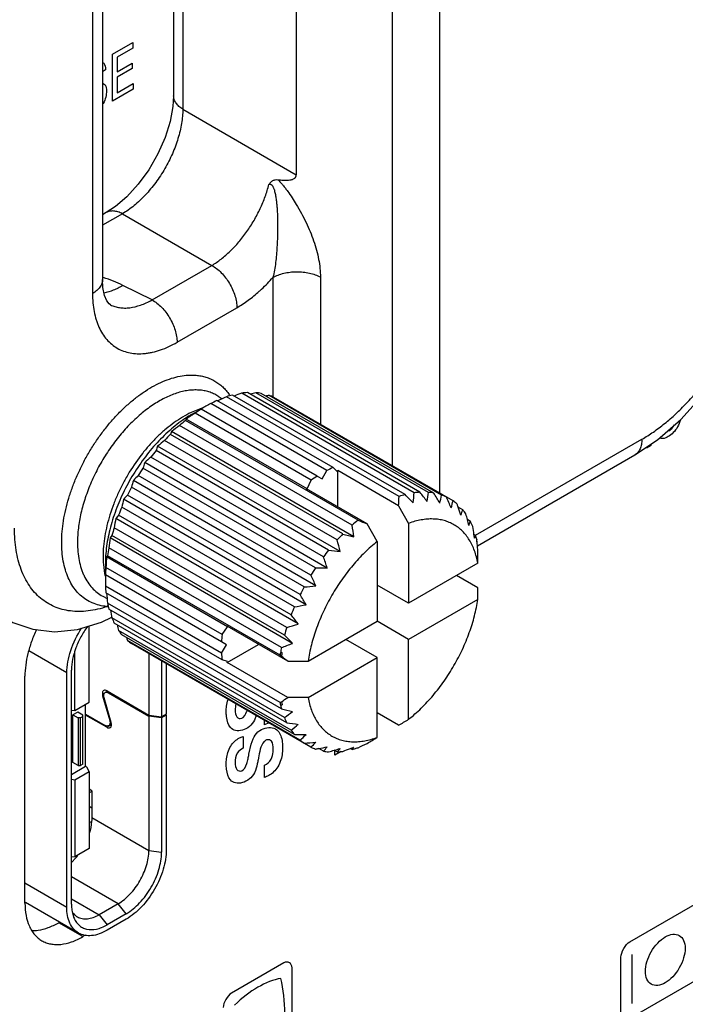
# Model space of a CAD drawing. Header units: inches. Extents: x 0 to 34, y 0 to 22.
# Tile 17 of 111: x 4.223 to 4.661, y 15.44 to 16.088. Entities that reach past the tile are written whole.
import ezdxf

# ---------------------------------------------------------------- set-up
doc = ezdxf.new("R2010")
doc.units = ezdxf.units.IN
doc.header["$LTSCALE"] = 1.87
doc.header["$MEASUREMENT"] = 0
doc.layers.get('0').update_dxf_attribs({"linetype": 'CONTINUOUS'})
doc.layers.add('02___PRT_ALL_AXES', color=7, linetype='CONTINUOUS')
doc.layers.add('ARTWORK', color=7, linetype='CONTINUOUS')

msp = doc.modelspace()

# ---------------------------------------------------------------- linework, layer by layer
at = {"color": 7, "linetype": 'CONTINUOUS'}
for p, q in [((4.32414, 16.19736), (4.32414, 16.03835)), ((4.33018, 16.19387), (4.33018, 16.02949)), ((4.49933, 16.18491), (4.49933, 15.77666)), ((4.46807, 16.16204), (4.46807, 15.79471)), ((4.27731, 16.14838), (4.27731, 15.91736)), ((4.40493, 16.15071), (4.40493, 15.98633)), ((4.27072, 16.13919), (4.27072, 15.90817)), ((4.33018, 16.02949), (4.40493, 15.98633)), ((4.27973, 15.96144), (4.27731, 15.96004)), ((4.29043, 15.96064), (4.27731, 15.95306)), ((4.29043, 15.96064), (4.34929, 15.92665)), ((4.30991, 15.90392), (4.34929, 15.92665)), ((4.38956, 15.91871), (4.38956, 15.83997)), ((4.42082, 15.91902), (4.42082, 15.82199)), ((4.30991, 15.90392), (4.2907, 15.91351)), ((4.28255, 15.90071), (4.28261, 15.90068)), ((4.32637, 15.87605), (4.36575, 15.89879)), ((4.48259, 15.77689), (4.36894, 15.84252)), ((4.48633, 15.77726), (4.37267, 15.84289)), ((4.492, 15.7772), (4.37834, 15.84283)), ((4.49545, 15.77675), (4.38179, 15.84238)), ((4.42911, 15.79349), (4.35266, 15.83763)), ((4.35351, 15.84052), (4.35619, 15.83882)), ((4.47261, 15.77449), (4.35895, 15.84011)), ((4.47654, 15.77567), (4.36288, 15.84129)), ((4.5006, 15.77541), (4.38694, 15.84103)), ((4.50818, 15.77155), (4.39002, 15.83977)), ((4.34125, 15.83205), (4.33557, 15.82971)), ((4.33599, 15.82846), (4.3422, 15.83205)), ((4.34219, 15.83204), (4.34221, 15.83203)), ((4.41872, 15.78785), (4.34227, 15.832)), ((4.42508, 15.79153), (4.34863, 15.83567)), ((4.33233, 15.82545), (4.33195, 15.82452)), ((4.4456, 15.7589), (4.33195, 15.82452)), ((4.41204, 15.77943), (4.33233, 15.82545)), ((4.41468, 15.78516), (4.33823, 15.8293)), ((4.32271, 15.81723), (4.32196, 15.81539)), ((4.44289, 15.74785), (4.32271, 15.81723)), ((4.44167, 15.75554), (4.32801, 15.82116)), ((4.43188, 15.74582), (4.31822, 15.81145)), ((4.43562, 15.74977), (4.32196, 15.81539)), ((4.523, 15.74891), (4.63253, 15.81215)), ((4.42621, 15.73921), (4.31255, 15.80484)), ((4.43375, 15.7382), (4.31357, 15.80759)), ((4.42276, 15.73478), (4.3091, 15.80041)), ((4.52425, 15.74202), (4.62787, 15.80185)), ((4.41761, 15.72749), (4.30395, 15.79311)), ((4.42531, 15.72736), (4.30514, 15.79675)), ((4.4219, 15.78602), (4.42508, 15.79153)), ((4.42911, 15.79349), (4.43176, 15.79082)), ((4.43176, 15.79082), (4.43224, 15.7915)), ((4.47228, 15.76838), (4.43224, 15.7915)), ((4.43224, 15.76761), (4.43224, 15.7915)), ((4.41779, 15.7156), (4.29762, 15.78499)), ((4.41453, 15.72268), (4.30088, 15.7883)), ((4.41204, 15.77943), (4.41468, 15.78516)), ((4.41872, 15.78785), (4.4219, 15.78602)), ((4.41003, 15.71489), (4.29638, 15.78051)), ((4.41156, 15.77955), (4.41204, 15.77943)), ((4.4516, 15.75643), (4.41156, 15.77955)), ((4.41137, 15.70321), (4.2912, 15.7726)), ((4.40741, 15.70982), (4.29375, 15.77544)), ((4.40367, 15.70171), (4.29001, 15.76733)), ((4.47228, 15.76838), (4.47891, 15.75678)), ((4.51454, 15.76573), (4.51151, 15.76748)), ((4.4062, 15.69049), (4.28603, 15.75987)), ((4.40155, 15.69651), (4.2879, 15.76213)), ((4.51955, 15.75809), (4.51759, 15.75922)), ((4.39866, 15.68829), (4.28501, 15.75392)), ((4.45823, 15.74484), (4.4516, 15.75643)), ((4.47891, 15.75678), (4.47891, 15.7042)), ((4.28346, 15.74871), (4.28224, 15.74714)), ((4.40242, 15.67775), (4.28224, 15.74714)), ((4.39711, 15.68308), (4.28346, 15.74871)), ((4.52306, 15.74881), (4.52193, 15.74947)), ((4.52231, 15.74698), (4.52306, 15.74881)), ((4.52371, 15.7462), (4.5237, 15.74558)), ((4.39515, 15.67496), (4.28149, 15.74058)), ((4.45823, 15.74484), (4.45823, 15.69226)), ((4.28055, 15.73549), (4.27993, 15.7347)), ((4.35964, 15.68868), (4.27993, 15.7347)), ((4.3942, 15.66987), (4.28055, 15.73549)), ((4.27786, 15.72976), (4.27868, 15.72368)), ((4.27916, 15.73003), (4.27916, 15.72286)), ((4.356, 15.68352), (4.27955, 15.72766)), ((4.52445, 15.7305), (4.47891, 15.7042)), ((4.35568, 15.67868), (4.27923, 15.72282)), ((4.52455, 15.71432), (4.51049, 15.72244)), ((4.35568, 15.67133), (4.27923, 15.71547)), ((4.47891, 15.7042), (4.45823, 15.71614)), ((4.27748, 15.70882), (4.28029, 15.70736)), ((4.356, 15.66686), (4.27955, 15.711)), ((4.52445, 15.70661), (4.47891, 15.68032)), ((4.3942, 15.63869), (4.28055, 15.70431)), ((4.39515, 15.63469), (4.28149, 15.70032)), ((4.2766, 15.69165), (4.28338, 15.69495)), ((4.39711, 15.62884), (4.28346, 15.69446)), ((4.26748, 15.68886), (4.26771, 15.68899)), ((4.26848, 15.6389), (4.26848, 15.68922)), ((4.39866, 15.62542), (4.28501, 15.69104)), ((4.356, 15.68352), (4.35964, 15.68868)), ((4.39934, 15.66591), (4.35929, 15.68903)), ((4.35964, 15.68868), (4.35929, 15.68903)), ((4.41269, 15.66597), (4.45823, 15.69226)), ((4.47891, 15.68032), (4.45823, 15.69226)), ((4.40155, 15.62054), (4.2879, 15.68616)), ((4.40367, 15.61778), (4.29001, 15.6834)), ((4.45823, 15.66838), (4.43755, 15.68032)), ((4.47891, 15.62774), (4.47891, 15.68032)), ((4.40741, 15.61399), (4.29375, 15.67962)), ((4.41453, 15.60936), (4.29638, 15.67758)), ((4.35887, 15.67684), (4.35568, 15.67868)), ((4.35568, 15.67133), (4.35887, 15.67684)), ((4.35929, 15.66515), (4.37997, 15.67709)), ((4.25376, 15.65837), (4.22886, 15.67275)), ((4.25908, 15.63348), (4.25908, 15.67267)), ((4.30784, 15.67096), (4.30784, 15.63053)), ((4.3942, 15.66987), (4.39516, 15.66913)), ((4.39558, 15.6716), (4.3945, 15.6716)), ((4.41269, 15.64208), (4.45823, 15.66838)), ((4.45823, 15.6158), (4.45823, 15.66838)), ((4.31619, 15.66614), (4.31619, 15.62932)), ((4.31932, 15.66433), (4.31932, 15.63113)), ((4.35964, 15.6659), (4.356, 15.66686)), ((4.35929, 15.66515), (4.35964, 15.6659)), ((4.39934, 15.64203), (4.35929, 15.66515)), ((4.39934, 15.66591), (4.41269, 15.66597)), ((4.25376, 15.50407), (4.25376, 15.65837)), ((4.25689, 15.50588), (4.25689, 15.66018)), ((4.27816, 15.64359), (4.27739, 15.64315)), ((4.27739, 15.64315), (4.28205, 15.62699)), ((4.28299, 15.62572), (4.27833, 15.64188)), ((4.28057, 15.64627), (4.27903, 15.64538)), ((4.2803, 15.64642), (4.30784, 15.63053)), ((4.28187, 15.64552), (4.28124, 15.64516)), ((4.28124, 15.64516), (4.30784, 15.6298)), ((4.41269, 15.64208), (4.39934, 15.64203)), ((4.25908, 15.63348), (4.26848, 15.6389)), ((4.26618, 15.59684), (4.26618, 15.63758)), ((4.3945, 15.6373), (4.39558, 15.63731)), ((4.25689, 15.63384), (4.25908, 15.63348)), ((4.26096, 15.6324), (4.25783, 15.63059)), ((4.25783, 15.63059), (4.26117, 15.62866)), ((4.25783, 15.59925), (4.25783, 15.63059)), ((4.2643, 15.63047), (4.26096, 15.6324)), ((4.26284, 15.62866), (4.26117, 15.62866)), ((4.26117, 15.62866), (4.26117, 15.59732)), ((4.2643, 15.6295), (4.26284, 15.62866)), ((4.26284, 15.59732), (4.26284, 15.62866)), ((4.2643, 15.59816), (4.2643, 15.63047)), ((4.26618, 15.63119), (4.27914, 15.62371)), ((4.28008, 15.62244), (4.26618, 15.63047)), ((4.30784, 15.63053), (4.31619, 15.62932)), ((4.31619, 15.6286), (4.30784, 15.6298)), ((4.30784, 15.6298), (4.30784, 15.54133)), ((4.31932, 15.63113), (4.31619, 15.62932)), ((4.31932, 15.63041), (4.31619, 15.6286)), ((4.31619, 15.6286), (4.31619, 15.54012)), ((4.31869, 15.63077), (4.31932, 15.63041)), ((4.31932, 15.63041), (4.31932, 15.54193)), ((4.47228, 15.6238), (4.45823, 15.63191)), ((4.28008, 15.62244), (4.28319, 15.62424)), ((4.28319, 15.62455), (4.28135, 15.62349)), ((4.28205, 15.62699), (4.28254, 15.62727)), ((4.2832, 15.62455), (4.28299, 15.62572)), ((4.44167, 15.60784), (4.44289, 15.60941)), ((4.42276, 15.60675), (4.41973, 15.6085)), ((4.43188, 15.60624), (4.42992, 15.60737)), ((4.44167, 15.60784), (4.44054, 15.60849)), ((4.25689, 15.59147), (4.26618, 15.59684)), ((4.26117, 15.59732), (4.25783, 15.59925)), ((4.26117, 15.59732), (4.26284, 15.59732)), ((4.2643, 15.59816), (4.26284, 15.59732)), ((4.26681, 15.59647), (4.26618, 15.59684)), ((4.26681, 15.59647), (4.26848, 15.5931)), ((4.26848, 15.5931), (4.25908, 15.58767)), ((4.26848, 15.5931), (4.26848, 15.54257)), ((4.25908, 15.58767), (4.25689, 15.58804)), ((4.25908, 15.58767), (4.25908, 15.53714)), ((4.27025, 15.58062), (4.26848, 15.58165)), ((4.27025, 15.58062), (4.27025, 15.56303)), ((4.27025, 15.5693), (4.26848, 15.57032)), ((4.27025, 15.56303), (4.30784, 15.54133)), ((4.26848, 15.54257), (4.25908, 15.53714)), ((4.30784, 15.54133), (4.31619, 15.54012)), ((4.25908, 15.53714), (4.25689, 15.53685)), ((4.25979, 15.53652), (4.25691, 15.53334)), ((4.22621, 15.51998), (4.25376, 15.50407)), ((4.28758, 15.50625), (4.25689, 15.52397)), ((4.26152, 15.48691), (4.2265, 15.50713)), ((4.25689, 15.5095), (4.27506, 15.49901)), ((4.28758, 15.50625), (4.27506, 15.49901)), ((4.2928, 15.49962), (4.28758, 15.50625)), ((4.2573, 15.50109), (4.25829, 15.4975)), ((4.27506, 15.49901), (4.28028, 15.49238)), ((4.2928, 15.49962), (4.28028, 15.49238)), ((4.2928, 15.496), (4.28028, 15.48877))]:
    msp.add_line(p, q, dxfattribs=at)
at = {"color": 7, "linetype": 'CONTINUOUS', "true_color": 0x34a0ef}
for p, q in [((4.26848, 15.56068), (4.26879, 15.56049)), ((4.26879, 15.56049), (4.26999, 15.55974)), ((4.26879, 15.55326), (4.26848, 15.55344))]:
    msp.add_line(p, q, dxfattribs=at)
at = {"color": 7, "linetype": 'CONTINUOUS'}
for points in [[(4.32414, 16.03835), (4.3237, 16.03128), (4.32187, 16.02152), (4.31854, 16.01092), (4.31377, 16.00012), (4.30775, 15.98968), (4.30079, 15.98013), (4.29329, 15.97192), (4.28574, 15.96544), (4.27974, 15.96144)], [(4.62786, 15.80185), (4.64278, 15.81186), (4.65809, 15.82524), (4.67218, 15.84082), (4.68477, 15.85818), (4.69557, 15.87688), (4.70433, 15.89645), (4.71079, 15.91644), (4.71474, 15.93639), (4.71597, 15.95445)], [(4.28261, 15.90068), (4.2816, 15.90138), (4.28014, 15.90331), (4.27864, 15.90693), (4.2776, 15.91212), (4.27731, 15.91736)], [(4.21156, 15.6954), (4.21825, 15.69157), (4.2313, 15.68699), (4.24561, 15.6854), (4.2608, 15.68692), (4.2766, 15.69165)]]:
    msp.add_lwpolyline(points, dxfattribs=at)
for centre, radius, start, end in [((4.24679, 15.82102), 0.10247, 72.39083, 72.60961), ((4.30454, 15.99417), 0.11368, 313.01476, 318.41062), ((4.31019, 15.98819), 0.10545, 311.85846, 312.98715), ((4.53485, 15.39968), 0.47289, 110.53866, 111.17658), ((4.37537, 15.79663), 0.04633, 93.33701, 97.98322), ((4.52034, 15.34088), 0.52165, 105.79507, 106.21968), ((4.37533, 15.80621), 0.03674, 79.86856, 85.29608), ((4.38513, 15.76576), 0.07886, 114.31392, 117.57318), ((4.33996, 15.81914), 0.02531, 57.62911, 60.00293), ((4.53716, 15.45569), 0.42372, 114.87215, 115.74176), ((4.37833, 15.78269), 0.06061, 104.76654, 108.65058), ((4.33267, 15.82215), 0.03418, 33.44619, 34.73777), ((4.49493, 15.26417), 0.58688, 100.60336, 100.81379), ((4.37642, 15.81089), 0.03192, 64.78154, 70.75013), ((4.3956, 15.74782), 0.09965, 122.35842, 125.14814), ((4.35786, 15.78429), 0.05057, 108.07185, 109.17708), ((4.35747, 15.78548), 0.04931, 107.21483, 108.0729), ((4.52946, 15.50731), 0.37487, 118.84194, 119.96977), ((4.40843, 15.73104), 0.12079, 129.28961, 131.74463), ((4.37843, 15.75549), 0.08442, 123.3112, 123.87884), ((4.37551, 15.76005), 0.079, 120.01161, 123.35317), ((4.5053, 15.56653), 0.31138, 123.10432, 123.7435), ((4.51487, 15.55186), 0.3289, 122.89095, 123.10624), ((4.52422, 15.53738), 0.34614, 122.50145, 122.8885), ((4.49207, 15.5942), 0.28005, 125.86056, 127.21047), ((4.46277, 15.63277), 0.22982, 128.97257, 130.47956), ((4.42151, 15.71735), 0.13973, 135.43665, 137.66558), ((4.43231, 15.70808), 0.15396, 141.06362, 143.15409), ((4.3598, 15.78883), 0.04988, 157.91953, 161.28624), ((4.42896, 15.66657), 0.17966, 131.84615, 133.5658), ((4.43844, 15.70371), 0.16149, 146.38541, 148.41148), ((4.38587, 15.76839), 0.08556, 160.64574, 163.2062), ((4.46159, 15.72162), 0.07886, 114.31392, 117.57318), ((4.42015, 15.74861), 0.12782, 163.46632, 165.55019), ((4.39312, 15.69436), 0.13166, 134.47878, 136.50163), ((4.47205, 15.70368), 0.09965, 122.35842, 125.14814), ((4.43818, 15.70379), 0.16123, 151.5869, 153.61623), ((4.4607, 15.73161), 0.17439, 166.40672, 168.17848), ((4.35803, 15.71514), 0.08813, 136.82959, 139.31511), ((4.14951, 15.7885), 0.3234, 356.43312, 357.51764), ((4.49168, 15.71808), 0.05955, 104.73209, 108.68504), ((3.57213, 14.87107), 1.27916, 44.66951, 45.00627), ((4.21231, 15.80454), 0.27169, 352.76758, 354.15906), ((4.48895, 15.73177), 0.04557, 93.29792, 98.02231), ((3.77538, 15.22344), 0.90121, 37.43487, 37.91845), ((4.27168, 15.8119), 0.22303, 349.49615, 351.04912), ((4.48905, 15.74104), 0.03628, 79.83446, 85.33018), ((3.87741, 15.40161), 0.72299, 30.647, 31.25754), ((4.32991, 15.81113), 0.17439, 346.40672, 348.17848), ((4.49013, 15.74541), 0.03177, 64.76744, 70.76423), ((3.94083, 15.51073), 0.62144, 24.36206, 25.08042), ((4.3844, 15.80345), 0.12782, 343.46632, 345.55019), ((4.48997, 15.74533), 0.03192, 49.25605, 55.22483), ((4.43088, 15.70708), 0.15322, 156.84098, 158.94156), ((3.95719, 15.57459), 0.58693, 19.18649, 19.39679), ((4.00384, 15.5908), 0.53755, 18.58231, 19.18911), ((4.43263, 15.79045), 0.08556, 340.64574, 343.2062), ((4.48646, 15.74205), 0.03673, 34.70915, 40.13711), ((4.50532, 15.71921), 0.22303, 169.49615, 171.04912), ((4.32653, 15.72826), 0.05138, 138.76146, 142.02902), ((4.52123, 15.66643), 0.11946, 129.27594, 131.75831), ((5.39743, 18.06654), 2.49624, 247.58544, 247.73424), ((4.01093, 15.63495), 0.52168, 13.78031, 14.20478), ((4.05838, 15.64658), 0.47283, 13.29792, 13.781), ((4.4723, 15.77409), 0.04988, 337.91953, 341.28624), ((4.47815, 15.7373), 0.04633, 22.02075, 26.66746), ((4.41707, 15.71183), 0.13861, 162.32579, 164.57267), ((4.00173, 15.68207), 0.44603, 8.48076, 9.48094), ((4.05461, 15.67693), 0.47292, 8.82315, 9.46093), ((4.55178, 15.71293), 0.27169, 172.76758, 174.15906), ((4.53437, 15.65249), 0.13862, 135.42773, 137.6745), ((3.95882, 15.62592), 0.48802, 13.30159, 14.22339), ((4.7667, 16.98497), 1.27881, 254.995, 255.33187), ((4.10218, 15.68438), 0.42477, 8.47428, 8.81443), ((4.46569, 15.73316), 0.05947, 12.67372, 15.26634), ((4.46408, 15.73204), 0.06114, 12.03098, 12.79132), ((4.46768, 15.73362), 0.05742, 12.05438, 12.65782), ((4.4602, 15.73198), 0.06508, 11.37741, 12.0925), ((4.39843, 15.71624), 0.11944, 168.24232, 170.72486), ((4.54538, 15.64291), 0.15322, 141.0586, 143.15911), ((4.55033, 16.63168), 0.90106, 262.08259, 262.56625), ((4.46246, 15.7317), 0.06279, 10.91253, 12.0273), ((4.07931, 15.70493), 0.44648, 4.96706, 5.12499), ((4.11252, 15.70778), 0.41315, 4.22307, 4.97241), ((4.34461, 15.73505), 0.06696, 179.97651, 184.52331), ((4.35952, 15.72997), 0.08036, 176.67533, 179.95514), ((4.36389, 15.72973), 0.08474, 176.12313, 176.68823), ((4.58596, 15.71464), 0.30669, 176.25061, 176.89949), ((3.91682, 15.55645), 0.53645, 18.57808, 19.41622), ((1.88852, 15.76871), 2.6362, 359.16932, 359.3369), ((4.3774, 15.71881), 0.09825, 174.83335, 177.66259), ((4.62181, 15.71271), 0.34258, 177.10716, 177.49953), ((4.60814, 15.7134), 0.3289, 176.89265, 177.1067), ((4.55188, 15.63823), 0.16123, 146.38379, 148.4131), ((4.43347, 16.45022), 0.72291, 268.74322, 269.35382), ((4.32852, 15.7332), 0.05074, 190.82301, 191.98722), ((4.32713, 15.73291), 0.04932, 191.9904, 192.7739), ((4.64254, 15.72292), 0.36338, 180.00933, 181.17506), ((3.87068, 15.468), 0.60053, 24.34956, 25.09293), ((4.35674, 15.71872), 0.07757, 182.40179, 185.71513), ((4.55207, 15.63805), 0.16148, 151.58852, 153.61461), ((4.35674, 16.33398), 0.62139, 274.92003, 275.63845), ((1.88852, 15.74483), 2.6362, 359.16932, 359.3369), ((4.69159, 15.74128), 0.4127, 184.24611, 185.13884), ((3.81067, 15.34744), 0.69815, 30.63614, 31.2684), ((4.28292, 15.73555), 0.03367, 265.0163, 265.67792), ((4.2884, 15.69892), 0.00858, 152.49555, 159.10947), ((4.27919, 15.73872), 0.03676, 271.87052, 272.89788), ((4.33893, 15.716), 0.05954, 191.31774, 195.27114), ((4.74009, 15.77061), 0.46294, 188.81627, 189.46781), ((4.54522, 15.64118), 0.15395, 156.846, 158.93653), ((4.30165, 16.24692), 0.55467, 280.59772, 281.40832), ((4.32571, 15.71152), 0.04556, 201.98166, 206.70655), ((3.71559, 15.16198), 0.86963, 37.42609, 37.92723), ((4.79363, 15.81418), 0.52168, 193.78031, 194.20478), ((4.53179, 15.64589), 0.13972, 162.33471, 164.56375), ((4.26144, 16.17351), 0.50425, 285.79133, 286.68345), ((4.31773, 15.7068), 0.03628, 214.67506, 220.17121), ((4.84736, 15.87454), 0.58693, 199.18649, 199.39679), ((4.45385, 15.67467), 0.09825, 174.83335, 177.66259), ((3.525, 14.81058), 1.23363, 44.66329, 45.01249), ((4.31449, 15.70368), 0.03177, 229.24196, 235.23892), ((4.51359, 15.65034), 0.12098, 168.25696, 169.8782), ((4.23359, 16.10627), 0.46058, 290.53447, 291.50306), ((4.43319, 15.67458), 0.07757, 182.40179, 185.71513), ((4.50087, 15.6525), 0.10807, 169.81991, 170.7488), ((4.50958, 15.65108), 0.11584, 169.79639, 171.03612), ((2.958, 13.80346), 2.35503, 52.26411, 52.39248), ((4.21989, 15.91254), 0.32462, 302.67794, 303.55807), ((4.20607, 15.93401), 0.35015, 302.4984, 302.68411), ((4.45364, 15.65064), 0.06063, 191.36648, 192.70641), ((4.45227, 15.65028), 0.05921, 192.66157, 195.26531), ((4.45576, 15.65097), 0.06172, 190.90186, 192.78922), ((4.71458, 16.82589), 1.23329, 254.98879, 255.33808), ((4.23306, 15.8558), 0.28005, 305.86056, 307.21047), ((4.44006, 15.64621), 0.04633, 202.02075, 206.66746), ((4.51856, 16.4866), 0.86949, 262.07381, 262.57503), ((4.257, 15.79922), 0.22982, 308.97257, 310.47956), ((3.12823, 17.89104), 2.63569, 300.65997, 300.82756), ((4.43175, 15.64146), 0.03673, 214.70915, 220.13711), ((4.41911, 16.31567), 0.69807, 268.73235, 269.36469), ((4.28755, 15.74783), 0.17966, 311.84615, 313.5658), ((3.10755, 17.8791), 2.63569, 300.65997, 300.82756), ((4.42824, 15.63817), 0.03192, 229.25605, 235.22483), ((4.35866, 16.21024), 0.60049, 274.90752, 275.65095), ((4.32229, 15.7033), 0.13166, 314.47878, 316.50163), ((4.42808, 15.6381), 0.03177, 244.76744, 250.76423), ((4.32143, 16.12361), 0.52441, 280.80359, 281.42547), ((4.35848, 15.66705), 0.08813, 316.82959, 319.31511), ((4.28704, 16.00453), 0.42475, 291.1853, 291.52536), ((4.42609, 15.66682), 0.061, 286.28894, 288.65241), ((4.27265, 15.98231), 0.41141, 294.85933, 295.78318), ((4.30962, 16.18496), 0.58688, 280.60336, 280.81379), ((4.42916, 15.64247), 0.03628, 259.83446, 265.33018), ((4.28422, 16.10826), 0.52165, 285.79507, 286.21968), ((4.29787, 16.06135), 0.4728, 286.21899, 286.70199), ((4.39324, 15.64011), 0.05138, 318.76146, 322.02902), ((4.42926, 15.65174), 0.04557, 273.29792, 278.02231), ((4.27326, 16.04012), 0.46291, 290.53178, 291.18346), ((4.42694, 15.66391), 0.05798, 284.71733, 286.2907), ((4.22362, 15.56628), 0.04684, 320.55715, 323.48169)]:
    msp.add_arc(centre, radius, start, end, dxfattribs=at)
for points, knots in [([(4.33018, 16.02949), (4.32927, 16.03005), (4.32762, 16.03126), (4.32566, 16.03344), (4.32461, 16.03547), (4.3242, 16.03712), (4.32414, 16.03794), (4.32414, 16.03835)], [0, 0, 0, 0, 0.287282, 0.545938, 0.779763, 0.890809, 1, 1, 1, 1]), ([(4.33018, 16.02949), (4.33016, 16.02796), (4.32999, 16.02483), (4.32937, 16.02008), (4.32838, 16.01519), (4.32703, 16.01021), (4.32534, 16.0052), (4.32263, 15.99849), (4.31849, 15.99034), (4.31349, 15.98268), (4.30904, 15.97698), (4.30555, 15.973), (4.30191, 15.96935), (4.29817, 15.96605), (4.29437, 15.96313), (4.29174, 15.96142), (4.29043, 15.96064)], [0, 0, 0, 0, 0.055587, 0.113815, 0.174368, 0.236939, 0.301198, 0.36675, 0.499994, 0.633239, 0.698792, 0.763052, 0.825625, 0.88618, 0.944411, 1, 1, 1, 1]), ([(4.39276, 15.98312), (4.39337, 15.98305), (4.39457, 15.98292), (4.39637, 15.98279), (4.39814, 15.98275), (4.39986, 15.98282), (4.40126, 15.98302), (4.40233, 15.9833), (4.40308, 15.9836), (4.40366, 15.98393), (4.40408, 15.98428), (4.40436, 15.98458), (4.4046, 15.98493), (4.40486, 15.9855), (4.40493, 15.98599), (4.40493, 15.98633)], [0, 0, 0, 0, 0.131501, 0.26107, 0.388279, 0.512559, 0.633193, 0.692008, 0.749843, 0.807134, 0.835991, 0.865384, 0.895775, 0.927973, 1, 1, 1, 1]), ([(4.34929, 15.92665), (4.35141, 15.92791), (4.35562, 15.93082), (4.36157, 15.93601), (4.36723, 15.94207), (4.37248, 15.94886), (4.37718, 15.95621), (4.38123, 15.96394), (4.38452, 15.97188), (4.3862, 15.97729), (4.38688, 15.97999)], [0, 0, 0, 0, 0.110901, 0.229448, 0.354158, 0.483183, 0.614459, 0.745799, 0.875017, 1, 1, 1, 1]), ([(4.38688, 15.97999), (4.38708, 15.98025), (4.38747, 15.98076), (4.38811, 15.98145), (4.38879, 15.98205), (4.38952, 15.98253), (4.39029, 15.98289), (4.39137, 15.98318), (4.39221, 15.98319), (4.39276, 15.98312)], [0, 0, 0, 0, 0.139725, 0.274142, 0.402758, 0.526141, 0.645611, 0.763187, 1, 1, 1, 1]), ([(4.38688, 15.97999), (4.38704, 15.98005), (4.38739, 15.98014), (4.38785, 15.98012), (4.38821, 15.98), (4.38848, 15.97984), (4.38873, 15.97964), (4.38905, 15.97931), (4.38939, 15.97882), (4.38973, 15.97818), (4.39001, 15.9775), (4.39034, 15.97658), (4.39068, 15.97541), (4.39101, 15.97398), (4.39129, 15.97255), (4.39152, 15.97111), (4.39173, 15.96966), (4.39196, 15.96773), (4.39218, 15.96531), (4.39238, 15.9624), (4.39246, 15.96046), (4.3925, 15.95949)], [0, 0, 0, 0, 0.022942, 0.046748, 0.059484, 0.07303, 0.087408, 0.102403, 0.133565, 0.165497, 0.197683, 0.22992, 0.294357, 0.358678, 0.422895, 0.487044, 0.551153, 0.615245, 0.743431, 0.871676, 1, 1, 1, 1]), ([(4.39276, 15.98312), (4.39336, 15.98256), (4.39452, 15.98136), (4.39617, 15.97947), (4.39775, 15.97748), (4.39979, 15.97474), (4.40221, 15.9712), (4.40404, 15.96829), (4.40493, 15.96682)], [0, 0, 0, 0, 0.121155, 0.24464, 0.369457, 0.495017, 0.747242, 1, 1, 1, 1]), ([(4.40493, 15.96682), (4.40609, 15.96489), (4.40832, 15.96099), (4.41137, 15.95501), (4.41408, 15.94894), (4.4164, 15.94283), (4.4183, 15.93673), (4.41971, 15.93069), (4.4206, 15.9248), (4.42082, 15.92092), (4.42082, 15.91902)], [0, 0, 0, 0, 0.132607, 0.264547, 0.39517, 0.523767, 0.649486, 0.771397, 0.888536, 1, 1, 1, 1]), ([(4.29043, 15.96064), (4.28949, 15.96114), (4.28761, 15.96197), (4.28475, 15.96258), (4.28247, 15.96247), (4.28083, 15.962), (4.28009, 15.96165), (4.27974, 15.96144)], [0, 0, 0, 0, 0.287293, 0.545952, 0.779773, 0.890814, 1, 1, 1, 1]), ([(4.3925, 15.95949), (4.39262, 15.95603), (4.39265, 15.95084), (4.39245, 15.94394), (4.39219, 15.93877), (4.39182, 15.93363), (4.39131, 15.92855), (4.3906, 15.92357), (4.38995, 15.9203), (4.38956, 15.91871)], [0, 0, 0, 0, 0.253076, 0.379615, 0.505968, 0.631862, 0.7568, 0.879934, 1, 1, 1, 1]), ([(4.63253, 15.81215), (4.6351, 15.81364), (4.64024, 15.81691), (4.64768, 15.8225), (4.65499, 15.82884), (4.66207, 15.83587), (4.66888, 15.84353), (4.67753, 15.85452), (4.68722, 15.86932), (4.69519, 15.8851), (4.70038, 15.89809), (4.70361, 15.90781), (4.70615, 15.91746), (4.70799, 15.92696), (4.70911, 15.93621), (4.70938, 15.94229), (4.70938, 15.94526)], [0, 0, 0, 0, 0.05585, 0.114198, 0.174808, 0.237383, 0.301585, 0.367036, 0.500006, 0.632975, 0.698425, 0.762625, 0.825199, 0.885807, 0.944153, 1, 1, 1, 1]), ([(4.34929, 15.92665), (4.3504, 15.92605), (4.35261, 15.92459), (4.35566, 15.92184), (4.35849, 15.91855), (4.36097, 15.91485), (4.36302, 15.91088), (4.36455, 15.90679), (4.36551, 15.90275), (4.36575, 15.90007), (4.36575, 15.89879)], [0, 0, 0, 0, 0.11276, 0.235179, 0.364548, 0.497778, 0.631319, 0.761594, 0.885438, 1, 1, 1, 1]), ([(4.38956, 15.91871), (4.39063, 15.91933), (4.39295, 15.92041), (4.39673, 15.92158), (4.40082, 15.92232), (4.40508, 15.92259), (4.40936, 15.9224), (4.41349, 15.92175), (4.41734, 15.92065), (4.41972, 15.91962), (4.42082, 15.91903)], [0, 0, 0, 0, 0.113707, 0.236333, 0.36533, 0.497858, 0.630683, 0.760546, 0.884542, 1, 1, 1, 1]), ([(4.27731, 15.91736), (4.27731, 15.91693), (4.27723, 15.91607), (4.2769, 15.9148), (4.27636, 15.91355), (4.27533, 15.9119), (4.2739, 15.9104), (4.27219, 15.90908), (4.27123, 15.90847), (4.27072, 15.90817)], [0, 0, 0, 0, 0.10807, 0.218172, 0.332142, 0.451536, 0.710503, 0.851557, 1, 1, 1, 1]), ([(4.2907, 15.91351), (4.28867, 15.91452), (4.28443, 15.91641), (4.28005, 15.91797), (4.27779, 15.91869)], [0, 0, 0, 0, 0.488255, 1, 1, 1, 1]), ([(4.27072, 15.90817), (4.27072, 15.90613), (4.27089, 15.90213), (4.27167, 15.89634), (4.27278, 15.8918), (4.27394, 15.88842), (4.27523, 15.88528), (4.27715, 15.88167), (4.27997, 15.87784), (4.28324, 15.87462), (4.28695, 15.87203), (4.29105, 15.87012), (4.29548, 15.86889), (4.30021, 15.86836), (4.30429, 15.86851), (4.30765, 15.86895), (4.31116, 15.86965), (4.31565, 15.87095), (4.32105, 15.87317), (4.3246, 15.87502), (4.32637, 15.87605)], [0, 0, 0, 0, 0.074252, 0.144734, 0.211352, 0.243279, 0.274332, 0.334005, 0.390972, 0.44599, 0.499989, 0.553989, 0.609008, 0.665978, 0.725653, 0.756708, 0.788637, 0.855258, 0.925743, 1, 1, 1, 1]), ([(4.2907, 15.91351), (4.28967, 15.91287), (4.28761, 15.9117), (4.28351, 15.90979), (4.28033, 15.90878), (4.27822, 15.90836)], [0, 0, 0, 0, 0.267473, 0.52348, 1, 1, 1, 1]), ([(4.36575, 15.89879), (4.36833, 15.90028), (4.37346, 15.90366), (4.37821, 15.90755), (4.38056, 15.90965)], [0, 0, 0, 0, 0.48572, 1, 1, 1, 1]), ([(4.28261, 15.90068), (4.28352, 15.90023), (4.28546, 15.89946), (4.28855, 15.89876), (4.29183, 15.89852), (4.29654, 15.8988), (4.30139, 15.90001), (4.30623, 15.90197), (4.30868, 15.90323), (4.30991, 15.90392)], [0, 0, 0, 0, 0.107322, 0.21742, 0.33185, 0.451827, 0.711361, 0.85215, 1, 1, 1, 1]), ([(4.30991, 15.90392), (4.31102, 15.90332), (4.31323, 15.90185), (4.31628, 15.8991), (4.3191, 15.89581), (4.32159, 15.89211), (4.32364, 15.88814), (4.32517, 15.88405), (4.32613, 15.88001), (4.32637, 15.87734), (4.32637, 15.87605)], [0, 0, 0, 0, 0.11276, 0.235179, 0.364548, 0.497778, 0.631319, 0.761594, 0.885438, 1, 1, 1, 1]), ([(4.28, 15.70201), (4.27836, 15.70215), (4.27514, 15.70268), (4.27054, 15.70421), (4.26632, 15.70648), (4.26253, 15.70944), (4.2592, 15.71308), (4.25637, 15.71734), (4.25406, 15.72218), (4.25229, 15.72755), (4.25107, 15.7334), (4.25042, 15.73967), (4.25033, 15.74631), (4.25081, 15.75325), (4.25185, 15.76043), (4.25344, 15.76777), (4.25556, 15.77522), (4.25821, 15.78269), (4.26134, 15.79012), (4.26494, 15.79743), (4.26896, 15.80456), (4.27336, 15.81144), (4.27812, 15.818), (4.28317, 15.82418), (4.28848, 15.82991), (4.29398, 15.83516), (4.29964, 15.83985), (4.30539, 15.84396), (4.31118, 15.84744), (4.31696, 15.85025), (4.32267, 15.85238), (4.32826, 15.85379), (4.33368, 15.85448), (4.33723, 15.85444), (4.33894, 15.85429)], [0, 0, 0, 0, 0.023454, 0.046236, 0.068716, 0.091329, 0.114498, 0.138589, 0.163895, 0.190628, 0.218917, 0.248815, 0.280312, 0.313339, 0.347785, 0.383498, 0.420297, 0.457974, 0.496306, 0.535054, 0.573973, 0.612811, 0.651321, 0.689262, 0.726403, 0.762531, 0.797453, 0.831008, 0.863067, 0.893548, 0.922414, 0.949699, 0.9755, 1, 1, 1, 1]), ([(4.33894, 15.85429), (4.34006, 15.85419), (4.34225, 15.85389), (4.34544, 15.8531), (4.34847, 15.85198), (4.35134, 15.85053), (4.35402, 15.84876), (4.3565, 15.84668), (4.35877, 15.8443), (4.36012, 15.84254), (4.36076, 15.84162)], [0, 0, 0, 0, 0.128481, 0.253977, 0.37742, 0.499823, 0.622251, 0.745759, 0.871367, 1, 1, 1, 1]), ([(4.35262, 15.84106), (4.35168, 15.8416), (4.34973, 15.84257), (4.34662, 15.84364), (4.34334, 15.84434), (4.3399, 15.84466), (4.33633, 15.84461), (4.33264, 15.84418), (4.32886, 15.84337), (4.32361, 15.84177), (4.31693, 15.83881), (4.30904, 15.83398), (4.30127, 15.8279), (4.29379, 15.8207), (4.28676, 15.81253), (4.28032, 15.80356), (4.27461, 15.79398), (4.26975, 15.78401), (4.26585, 15.77384), (4.26299, 15.76371), (4.26123, 15.75381), (4.26081, 15.7473), (4.26081, 15.74414)], [0, 0, 0, 0, 0.021329, 0.042887, 0.064889, 0.087532, 0.110978, 0.135363, 0.160784, 0.187306, 0.243739, 0.304682, 0.369763, 0.438354, 0.509634, 0.582651, 0.656374, 0.729743, 0.801712, 0.871289, 0.937635, 1, 1, 1, 1]), ([(4.33557, 15.82971), (4.33369, 15.82882), (4.32992, 15.82679), (4.32442, 15.82318), (4.319, 15.81895), (4.3137, 15.81416), (4.30858, 15.80885), (4.30204, 15.8011), (4.29615, 15.79264), (4.29101, 15.78365), (4.28757, 15.7767), (4.28459, 15.76964), (4.28211, 15.76253), (4.28015, 15.75545), (4.27872, 15.74849), (4.27786, 15.74171), (4.27766, 15.73725), (4.27766, 15.73507)], [0, 0, 0, 0, 0.053935, 0.110695, 0.170069, 0.231775, 0.29546, 0.360728, 0.494175, 0.561476, 0.628501, 0.694775, 0.759837, 0.823248, 0.884636, 0.94367, 1, 1, 1, 1]), ([(4.33137, 15.82558), (4.32793, 15.82326), (4.32115, 15.81797), (4.31182, 15.80864), (4.30321, 15.79793), (4.2956, 15.78616), (4.28921, 15.77368), (4.28502, 15.7629), (4.28246, 15.75425), (4.28051, 15.7459), (4.27963, 15.73961), (4.27934, 15.73546)], [0, 0, 0, 0, 0.116197, 0.239757, 0.368519, 0.499968, 0.631416, 0.760178, 0.822776, 0.883779, 1, 1, 1, 1]), ([(4.63253, 15.81215), (4.63253, 15.81157), (4.63248, 15.81042), (4.63219, 15.80828), (4.6316, 15.80629), (4.63069, 15.80458), (4.62988, 15.80348), (4.62894, 15.80256), (4.62824, 15.80207), (4.62787, 15.80185)], [0, 0, 0, 0, 0.148455, 0.289516, 0.548479, 0.667868, 0.781831, 0.891929, 1, 1, 1, 1]), ([(4.52445, 15.7305), (4.52419, 15.73193), (4.52359, 15.73473), (4.52234, 15.73875), (4.5208, 15.74247), (4.51895, 15.74587), (4.51681, 15.74894), (4.5144, 15.75166), (4.51172, 15.754), (4.50879, 15.75596), (4.50563, 15.75751), (4.50226, 15.75866), (4.4987, 15.7594), (4.49498, 15.75971), (4.4911, 15.75961), (4.48711, 15.75909), (4.48301, 15.75815), (4.48028, 15.75728), (4.47891, 15.75678)], [0, 0, 0, 0, 0.071022, 0.139087, 0.204293, 0.266894, 0.327269, 0.385877, 0.443252, 0.49999, 0.556728, 0.614104, 0.672715, 0.733091, 0.795696, 0.860905, 0.928974, 1, 1, 1, 1]), ([(4.28039, 15.70198), (4.2783, 15.70128), (4.27416, 15.70009), (4.26796, 15.69898), (4.26195, 15.69859), (4.25618, 15.69892), (4.25069, 15.69999), (4.24554, 15.70177), (4.24075, 15.70426), (4.23637, 15.70745), (4.23244, 15.7113), (4.22898, 15.71578), (4.22602, 15.72085), (4.22357, 15.72648), (4.22166, 15.73262), (4.22028, 15.73923), (4.21946, 15.74626), (4.21929, 15.75109), (4.21929, 15.75356)], [0, 0, 0, 0, 0.068066, 0.132875, 0.194698, 0.25394, 0.311142, 0.366963, 0.422157, 0.477518, 0.533832, 0.591816, 0.652083, 0.715117, 0.781267, 0.85075, 0.923665, 1, 1, 1, 1]), ([(4.26081, 15.74414), (4.26081, 15.74211), (4.26098, 15.73813), (4.26178, 15.73239), (4.26292, 15.72789), (4.26411, 15.72455), (4.26543, 15.72147), (4.2674, 15.71794), (4.27029, 15.71422), (4.27364, 15.71113), (4.27617, 15.70951), (4.27748, 15.70882)], [0, 0, 0, 0, 0.149046, 0.29022, 0.423408, 0.487171, 0.549149, 0.668173, 0.781805, 0.891739, 1, 1, 1, 1]), ([(4.45823, 15.74484), (4.4568, 15.74372), (4.45398, 15.74135), (4.44848, 15.73623), (4.4419, 15.72912), (4.43469, 15.71972), (4.42823, 15.70957), (4.42268, 15.69891), (4.41814, 15.68797), (4.41527, 15.67872), (4.41359, 15.67138), (4.41295, 15.66776), (4.41269, 15.66597)], [0, 0, 0, 0, 0.058465, 0.118533, 0.242515, 0.370284, 0.500005, 0.629725, 0.757492, 0.881471, 0.941537, 1, 1, 1, 1]), ([(4.47891, 15.62774), (4.48033, 15.62886), (4.48315, 15.63123), (4.48866, 15.63635), (4.49523, 15.64346), (4.50245, 15.65286), (4.5089, 15.66301), (4.51446, 15.67367), (4.51899, 15.68461), (4.52186, 15.69386), (4.52355, 15.7012), (4.52418, 15.70482), (4.52445, 15.70661)], [0, 0, 0, 0, 0.058465, 0.118533, 0.242515, 0.370284, 0.500005, 0.629725, 0.757492, 0.881471, 0.941537, 1, 1, 1, 1]), ([(4.25376, 15.65837), (4.25376, 15.66075), (4.25426, 15.66573), (4.2569, 15.67586), (4.26053, 15.6832), (4.26354, 15.68777)], [0, 0, 0, 0, 0.228033, 0.475627, 1, 1, 1, 1]), ([(4.26753, 15.68896), (4.26589, 15.68678), (4.26294, 15.68219), (4.25958, 15.67488), (4.25745, 15.6675), (4.25689, 15.66254), (4.25689, 15.66018)], [0, 0, 0, 0, 0.262606, 0.5235, 0.772221, 1, 1, 1, 1]), ([(4.27809, 15.64664), (4.27787, 15.64652), (4.27747, 15.64611), (4.27718, 15.64526), (4.27715, 15.64424), (4.27729, 15.64352), (4.27739, 15.64315)], [0, 0, 0, 0, 0.199195, 0.426537, 0.694554, 1, 1, 1, 1]), ([(4.2803, 15.64642), (4.27994, 15.64664), (4.27921, 15.64694), (4.27839, 15.64682), (4.27809, 15.64664)], [0, 0, 0, 0, 0.550851, 1, 1, 1, 1]), ([(4.27833, 15.64188), (4.27823, 15.64225), (4.27809, 15.64297), (4.27812, 15.644), (4.27841, 15.64485), (4.27881, 15.64525), (4.27903, 15.64538)], [0, 0, 0, 0, 0.305448, 0.573466, 0.800808, 1, 1, 1, 1]), ([(4.27903, 15.64538), (4.27933, 15.64555), (4.28015, 15.64567), (4.28088, 15.64537), (4.28124, 15.64516)], [0, 0, 0, 0, 0.449149, 1, 1, 1, 1]), ([(4.41269, 15.64208), (4.41294, 15.64065), (4.41355, 15.63785), (4.41479, 15.63383), (4.41634, 15.63011), (4.41819, 15.62671), (4.42032, 15.62364), (4.42274, 15.62092), (4.42542, 15.61858), (4.42835, 15.61662), (4.4315, 15.61507), (4.43487, 15.61392), (4.43843, 15.61318), (4.44216, 15.61287), (4.44603, 15.61297), (4.45003, 15.61349), (4.45413, 15.61442), (4.45685, 15.6153), (4.45823, 15.6158)], [0, 0, 0, 0, 0.071022, 0.139087, 0.204293, 0.266894, 0.327268, 0.385877, 0.443251, 0.49999, 0.556728, 0.614104, 0.672714, 0.733091, 0.795696, 0.860905, 0.928974, 1, 1, 1, 1]), ([(4.28135, 15.62349), (4.28106, 15.62332), (4.28024, 15.62319), (4.27951, 15.6235), (4.27914, 15.62371)], [0, 0, 0, 0, 0.449149, 1, 1, 1, 1]), ([(4.28008, 15.62244), (4.28045, 15.62223), (4.28118, 15.62193), (4.282, 15.62205), (4.2823, 15.62222)], [0, 0, 0, 0, 0.550851, 1, 1, 1, 1]), ([(4.28205, 15.62699), (4.28216, 15.62662), (4.2823, 15.6259), (4.28226, 15.62487), (4.28197, 15.62402), (4.28157, 15.62362), (4.28135, 15.62349)], [0, 0, 0, 0, 0.305446, 0.573462, 0.800805, 1, 1, 1, 1]), ([(4.2823, 15.62222), (4.28246, 15.62232), (4.28276, 15.62258), (4.28318, 15.62335), (4.28323, 15.62407), (4.2832, 15.62455)], [0, 0, 0, 0, 0.214148, 0.446369, 1, 1, 1, 1]), ([(4.27025, 15.56303), (4.27025, 15.56219), (4.27009, 15.55865), (4.26933, 15.55514), (4.26852, 15.55255)], [0, 0, 0, 0, 0.234807, 1, 1, 1, 1]), ([(4.28758, 15.50625), (4.29046, 15.50791), (4.2959, 15.51249), (4.30225, 15.52117), (4.30659, 15.531), (4.30784, 15.53801), (4.30784, 15.54133)], [0, 0, 0, 0, 0.237222, 0.500006, 0.762787, 1, 1, 1, 1]), ([(4.31932, 15.54193), (4.31932, 15.53758), (4.31769, 15.52841), (4.31201, 15.51553), (4.30369, 15.50417), (4.29657, 15.49817), (4.2928, 15.496)], [0, 0, 0, 0, 0.237213, 0.499994, 0.762778, 1, 1, 1, 1]), ([(4.2928, 15.49962), (4.29612, 15.50153), (4.30241, 15.50682), (4.30974, 15.51684), (4.31475, 15.5282), (4.31619, 15.53629), (4.31619, 15.54012)], [0, 0, 0, 0, 0.237223, 0.500006, 0.762786, 1, 1, 1, 1]), ([(4.25689, 15.50588), (4.25689, 15.50547), (4.25692, 15.50386), (4.25709, 15.50226), (4.2573, 15.50109)], [0, 0, 0, 0, 0.259344, 1, 1, 1, 1]), ([(4.26152, 15.48691), (4.26029, 15.48762), (4.25797, 15.48957), (4.25551, 15.4936), (4.25405, 15.49856), (4.25376, 15.50217), (4.25376, 15.50407)], [0, 0, 0, 0, 0.217771, 0.450954, 0.71019, 1, 1, 1, 1]), ([(4.25724, 15.501), (4.25769, 15.50029), (4.25872, 15.499), (4.26004, 15.498), (4.26073, 15.49759)], [0, 0, 0, 0, 0.509848, 1, 1, 1, 1]), ([(4.26073, 15.49759), (4.26168, 15.49705), (4.26385, 15.49626), (4.26746, 15.49617), (4.2713, 15.4971), (4.2738, 15.49829), (4.27506, 15.49901)], [0, 0, 0, 0, 0.217767, 0.450944, 0.710195, 1, 1, 1, 1]), ([(4.25829, 15.4975), (4.25868, 15.49649), (4.25961, 15.49458), (4.26159, 15.49219), (4.26403, 15.49043), (4.26791, 15.489), (4.2724, 15.48918), (4.27685, 15.49059), (4.27913, 15.49172), (4.28028, 15.49238)], [0, 0, 0, 0, 0.124655, 0.240832, 0.352663, 0.465193, 0.709319, 0.848476, 1, 1, 1, 1]), ([(4.28028, 15.48877), (4.27863, 15.48782), (4.27536, 15.48626), (4.27032, 15.48505), (4.2656, 15.48516), (4.26276, 15.4862), (4.26152, 15.48691)], [0, 0, 0, 0, 0.289815, 0.549054, 0.782234, 1, 1, 1, 1])]:
    msp.add_open_spline(points, degree=3, knots=knots, dxfattribs=at)
at = {"layer": '02___PRT_ALL_AXES', "color": 3, "linetype": 'CONTINUOUS'}
for p, q in [((4.22621, 15.50663), (4.22621, 15.65604)), ((4.26592, 15.48547), (4.26439, 15.48459))]:
    msp.add_line(p, q, dxfattribs=at)
at = {"layer": '02___PRT_ALL_AXES', "color": 7, "linetype": 'CONTINUOUS'}
for p in [(4.24906, 15.49411), (4.26439, 15.48459)]:
    msp.add_line(p, (4.24848, 15.49377), dxfattribs=at)
at = {"layer": '02___PRT_ALL_AXES', "color": 3, "linetype": 'CONTINUOUS'}
msp.add_arc((4.23872, 15.64496), 0.07201, 294.71603, 296.25979, dxfattribs=at)
for points, knots in [([(4.23378, 15.68676), (4.23257, 15.6842), (4.23043, 15.67905), (4.22804, 15.67121), (4.22657, 15.66354), (4.22621, 15.65848), (4.22621, 15.65604)], [0, 0, 0, 0, 0.266489, 0.524453, 0.770167, 1, 1, 1, 1]), ([(4.22621, 15.50663), (4.22621, 15.50389), (4.22662, 15.49869), (4.22843, 15.49257), (4.23062, 15.48845), (4.23255, 15.48582), (4.2348, 15.48361), (4.2365, 15.48242), (4.23739, 15.48191)], [0, 0, 0, 0, 0.289303, 0.548331, 0.667757, 0.781759, 0.891895, 1, 1, 1, 1]), ([(4.23739, 15.48191), (4.23827, 15.4814), (4.24016, 15.48052), (4.2432, 15.47968), (4.24644, 15.47932), (4.25111, 15.47948), (4.25731, 15.48098), (4.26202, 15.48322), (4.26439, 15.48459)], [0, 0, 0, 0, 0.108102, 0.218236, 0.332236, 0.451661, 0.710691, 1, 1, 1, 1])]:
    msp.add_open_spline(points, degree=3, knots=knots, dxfattribs=at)
at = {"layer": '02___PRT_ALL_AXES', "color": 7, "linetype": 'CONTINUOUS'}
msp.add_open_spline([(4.23068, 15.48858), (4.23209, 15.48854), (4.2358, 15.48876), (4.24189, 15.49038), (4.24628, 15.4925), (4.24848, 15.49377)], degree=3, knots=[0, 0, 0, 0, 0.225165, 0.592902, 1, 1, 1, 1], dxfattribs=at)
at = {"layer": 'ARTWORK', "color": 40, "linetype": 'CONTINUOUS'}
for p, q in [((4.28393, 16.06568), (4.29727, 16.07338)), ((4.29727, 16.06976), (4.28688, 16.06376)), ((4.29727, 16.07338), (4.29727, 16.06976)), ((4.28393, 16.03494), (4.28393, 16.06568)), ((4.28688, 16.06376), (4.28688, 16.05418)), ((4.27731, 16.06037), (4.27806, 16.05986)), ((4.28688, 16.05418), (4.29677, 16.05989)), ((4.29677, 16.05631), (4.28688, 16.0506)), ((4.29677, 16.05989), (4.29677, 16.05631)), ((4.27936, 16.05537), (4.27731, 16.05419)), ((4.28688, 16.0506), (4.28688, 16.04039)), ((4.27731, 16.04652), (4.2778, 16.04638)), ((4.28688, 16.04039), (4.29751, 16.04652)), ((4.29751, 16.04652), (4.29751, 16.04278)), ((4.29751, 16.04278), (4.28393, 16.03494)), ((4.63862, 15.80816), (4.63547, 15.80634)), ((4.37852, 15.63015), (4.37737, 15.62713)), ((4.38405, 15.62407), (4.38405, 15.62696)), ((4.38689, 15.62532), (4.38405, 15.62407)), ((4.36993, 15.61649), (4.36993, 15.60864)), ((4.37375, 15.60475), (4.37528, 15.61133)), ((4.37528, 15.61133), (4.3765, 15.61485)), ((4.4304, 15.60416), (4.4304, 15.6071)), ((4.43439, 15.60647), (4.4304, 15.60416)), ((4.37995, 15.60202), (4.37978, 15.60113)), ((4.38405, 15.58947), (4.38405, 15.59755)), ((4.62455, 15.48116), (4.71507, 15.53342)), ((4.71507, 15.48287), (4.62455, 15.43061)), ((4.62602, 15.44056), (4.62602, 15.47275)), ((4.39666, 15.46727), (4.36217, 15.44735)), ((4.61871, 15.43398), (4.61871, 15.47106)), ((4.4021, 15.40854), (4.4021, 15.46413))]:
    msp.add_line(p, q, dxfattribs=at)
for centre, radius, start, end in [((4.66072, 15.81437), 0.02296, 193.69166, 195.68991), ((3.24112, 15.8291), 1.15464, 348.6424, 348.7958)]:
    msp.add_arc(centre, radius, start, end, dxfattribs=at)
for points in [[(4.27806, 16.05986), (4.27899, 16.05892), (4.27928, 16.05714), (4.27936, 16.05537)], [(4.65018, 15.81773), (4.65153, 15.81851), (4.65304, 15.81997), (4.65399, 15.82166)], [(4.36519, 15.63785), (4.3648, 15.63648), (4.3647, 15.63509), (4.3647, 15.63388)], [(4.3647, 15.63388), (4.3647, 15.63207), (4.36499, 15.63031), (4.36581, 15.62925)], [(4.36581, 15.62925), (4.36651, 15.62836), (4.36771, 15.62803), (4.36898, 15.62838)], [(4.3694, 15.6206), (4.36631, 15.61974), (4.36329, 15.62029), (4.36154, 15.62235)], [(4.37416, 15.62303), (4.3726, 15.62174), (4.37093, 15.62102), (4.3694, 15.6206)], [(4.37737, 15.62713), (4.37659, 15.62555), (4.37538, 15.62404), (4.37416, 15.62303)], [(4.37965, 15.61936), (4.38116, 15.62073), (4.38284, 15.62146), (4.38436, 15.62189)], [(4.38436, 15.62189), (4.38768, 15.62281), (4.39091, 15.62222), (4.39286, 15.62007)], [(4.3765, 15.61485), (4.37722, 15.61652), (4.37839, 15.61824), (4.37965, 15.61936)], [(4.3886, 15.61325), (4.38789, 15.61419), (4.38661, 15.6145), (4.38529, 15.61414)], [(4.38972, 15.60819), (4.38972, 15.61014), (4.38947, 15.61208), (4.3886, 15.61325)], [(4.36604, 15.60535), (4.36493, 15.60339), (4.3647, 15.60112), (4.3647, 15.59928)], [(4.36993, 15.60864), (4.36862, 15.60817), (4.36697, 15.60699), (4.36604, 15.60535)], [(4.3647, 15.59928), (4.3647, 15.59747), (4.365, 15.59571), (4.36581, 15.59464)], [(4.38405, 15.59755), (4.38552, 15.59818), (4.38734, 15.59956), (4.38833, 15.6014)], [(4.36581, 15.59464), (4.36651, 15.59376), (4.36771, 15.59344), (4.36898, 15.59378)], [(4.37737, 15.59253), (4.37659, 15.59095), (4.37538, 15.58943), (4.37416, 15.58843)], [(4.3694, 15.58599), (4.36631, 15.58514), (4.3633, 15.58569), (4.36154, 15.58775)], [(4.37416, 15.58843), (4.3726, 15.58714), (4.37093, 15.58642), (4.3694, 15.58599)], [(4.61871, 15.47106), (4.61871, 15.47423), (4.6218, 15.47957), (4.62455, 15.48116)], [(4.66099, 15.47684), (4.66099, 15.47299), (4.65821, 15.46334), (4.65124, 15.4561), (4.6479, 15.45417)], [(4.4021, 15.46413), (4.4021, 15.46709), (4.39923, 15.46875), (4.39666, 15.46727)], [(4.39477, 15.45707), (4.3899, 15.45619), (4.38469, 15.45419), (4.37955, 15.45122)], [(4.3973, 15.43362), (4.3973, 15.44198), (4.39644, 15.4499), (4.39477, 15.45707)], [(4.36217, 15.44735), (4.3596, 15.44588), (4.35674, 15.4409), (4.35674, 15.43794)], [(4.37955, 15.45122), (4.3744, 15.44825), (4.36917, 15.44422), (4.3643, 15.43946)]]:
    msp.add_open_spline(points, degree=3, dxfattribs=at)
for points, knots in [([(4.2778, 16.04638), (4.27826, 16.04621), (4.27955, 16.0452), (4.27992, 16.04304), (4.27992, 16.04147)], [0, 0, 0, 0, 0.305356, 1, 1, 1, 1]), ([(4.27992, 16.04147), (4.27992, 16.03905), (4.27917, 16.03572), (4.27747, 16.03289), (4.27731, 16.03265)], [0, 0, 0, 0, 0.911114, 1, 1, 1, 1]), ([(4.65785, 15.82502), (4.6575, 15.82342), (4.65584, 15.81873), (4.65205, 15.81519), (4.64982, 15.8139)], [0, 0, 0, 0, 0.353506, 1, 1, 1, 1]), ([(4.64982, 15.8139), (4.64933, 15.81362), (4.6473, 15.81257), (4.64514, 15.81232), (4.64401, 15.81293)], [0, 0, 0, 0, 0.240942, 1, 1, 1, 1]), ([(4.35879, 15.63297), (4.35879, 15.63405), (4.35889, 15.6365), (4.35947, 15.63932), (4.35997, 15.64086)], [0, 0, 0, 0, 0.445234, 1, 1, 1, 1]), ([(4.36154, 15.62235), (4.36008, 15.62405), (4.35897, 15.62766), (4.35879, 15.63178), (4.35879, 15.63297)], [0, 0, 0, 0, 0.719959, 1, 1, 1, 1]), ([(4.36898, 15.62838), (4.37032, 15.62876), (4.3718, 15.6314), (4.37248, 15.63346), (4.37253, 15.63361)], [0, 0, 0, 0, 0.922997, 1, 1, 1, 1]), ([(4.36171, 15.61006), (4.36319, 15.61247), (4.36633, 15.61517), (4.36911, 15.61623), (4.36993, 15.61649)], [0, 0, 0, 0, 0.70397, 1, 1, 1, 1]), ([(4.39286, 15.62007), (4.39442, 15.61833), (4.39567, 15.61463), (4.39587, 15.61033), (4.39587, 15.60912)], [0, 0, 0, 0, 0.724545, 1, 1, 1, 1]), ([(4.35879, 15.59837), (4.35879, 15.59945), (4.35894, 15.60306), (4.36012, 15.60746), (4.36171, 15.61006)], [0, 0, 0, 0, 0.302633, 1, 1, 1, 1]), ([(4.38529, 15.61414), (4.3848, 15.614), (4.38124, 15.61118), (4.38067, 15.60578), (4.38, 15.60227)], [0, 0, 0, 0, 0.155457, 1, 1, 1, 1]), ([(4.39587, 15.60912), (4.39587, 15.60795), (4.39571, 15.60404), (4.39449, 15.59932), (4.3928, 15.59649)], [0, 0, 0, 0, 0.302534, 1, 1, 1, 1]), ([(4.38833, 15.6014), (4.38915, 15.60295), (4.38964, 15.60543), (4.38972, 15.60754), (4.38972, 15.60819)], [0, 0, 0, 0, 0.689633, 1, 1, 1, 1]), ([(4.36154, 15.58775), (4.36008, 15.58944), (4.35897, 15.59306), (4.35879, 15.59718), (4.35879, 15.59837)], [0, 0, 0, 0, 0.719571, 1, 1, 1, 1]), ([(4.36898, 15.59378), (4.37032, 15.59416), (4.3725, 15.59806), (4.37295, 15.60067), (4.37315, 15.60171)], [0, 0, 0, 0, 0.626153, 1, 1, 1, 1]), ([(4.37978, 15.60113), (4.37961, 15.60023), (4.37904, 15.59742), (4.37831, 15.59445), (4.37737, 15.59253)], [0, 0, 0, 0, 0.321891, 1, 1, 1, 1]), ([(4.3928, 15.59649), (4.39124, 15.5939), (4.38791, 15.59096), (4.38493, 15.58977), (4.38405, 15.58947)], [0, 0, 0, 0, 0.703928, 1, 1, 1, 1]), ([(4.6479, 15.4844), (4.65124, 15.48633), (4.65821, 15.48713), (4.66099, 15.4807), (4.66099, 15.47684)], [0, 0, 0, 0, 0.499986, 1, 1, 1, 1]), ([(4.63481, 15.46173), (4.63481, 15.46558), (4.6376, 15.47523), (4.64456, 15.48247), (4.6479, 15.4844)], [0, 0, 0, 0, 0.500009, 1, 1, 1, 1]), ([(4.6479, 15.45417), (4.64456, 15.45224), (4.6376, 15.45144), (4.63481, 15.45787), (4.63481, 15.46173)], [0, 0, 0, 0, 0.500005, 1, 1, 1, 1])]:
    msp.add_open_spline(points, degree=3, knots=knots, dxfattribs=at)

doc.saveas('drawing.dxf')
